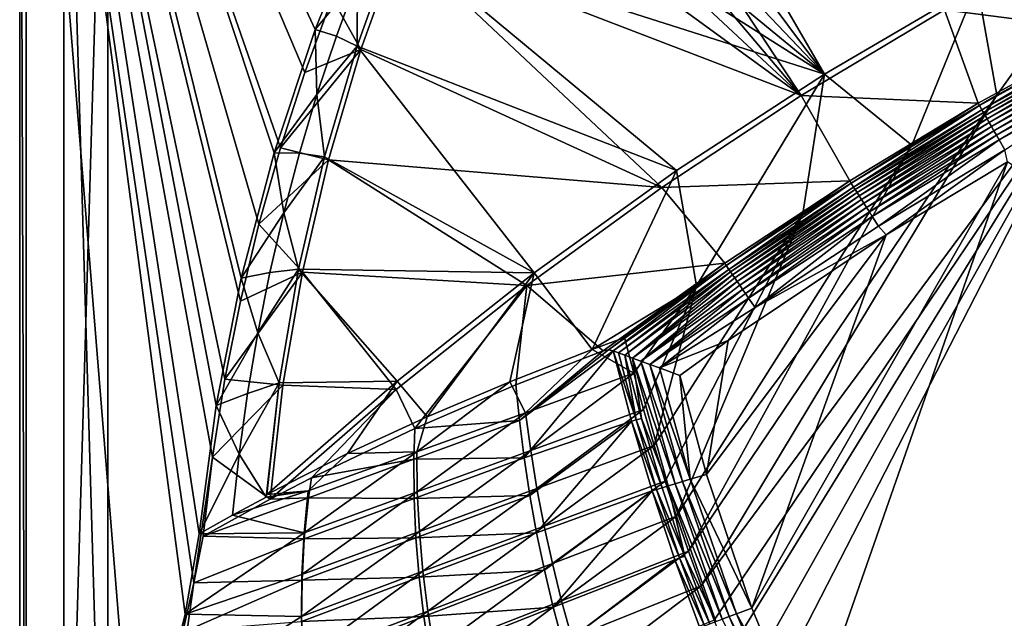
# Model space of a CAD drawing. Header units: metres. Extents: x 0 to 1651, y -1070 to 0.
# Tile 15 of 32: x 0 to 448, y -554 to -282. Entities that reach past the tile are written whole.
import ezdxf

# ---------------------------------------------------------------- set-up
doc = ezdxf.new("R2010")
doc.units = ezdxf.units.M

msp = doc.modelspace()

# ---------------------------------------------------------------- linework, layer by layer
at = {"layer": 'None'}
for points in [[(0, -850), (53.12458, -654.122498), (0, 0)], [(53.12458, -654.122498), (79.13913, -537.831116), (0, 0)], [(0, 0), (79.13913, -537.831116), (87.629234, -480.67038)], [(87.629234, -480.67038), (93.292267, -445.053253), (0, 0)], [(93.292267, -445.053253), (100.331985, -409.682465), (0, 0)], [(0, 0), (100.331985, -409.682465), (108.737801, -374.611206)], [(108.737801, -374.611206), (118.497063, -339.892242), (0, 0)], [(118.497063, -339.892242), (129.595108, -305.577759), (0, 0)], [(0, 0), (129.595108, -305.577759), (142.015244, -271.71936)], [(0, 0), (0, 0, -45), (0, -850)], [(0, 0, -45), (0, -850, -45), (0, -850)], [(3, -3, -45), (3, -848.547241, -45), (0, 0, -45)], [(3, -848.547241, -45), (0, -850, -45), (0, 0, -45)], [(89.258583, -457.047028, -3), (81.558594, -515.527832, -3), (3, -3, -3)], [(81.558594, -515.527832, -3), (75.179558, -551.954224, -3), (3, -3, -3)], [(3, -3, -3), (75.179558, -551.954224, -3), (3, -848.547241, -3)], [(156.359268, -231.46315, -3), (134.258759, -286.151947, -3), (3, -3, -3)], [(134.258759, -286.151947, -3), (115.661369, -342.128998, -3), (3, -3, -3)], [(3, -3, -3), (115.661369, -342.128998, -3), (100.641319, -399.170166, -3)], [(100.641319, -399.170166, -3), (89.258583, -457.047028, -3), (3, -3, -3)], [(3, -848.547241, -3), (3, -848.547241, -45), (3, -3, -3)], [(3, -848.547241, -45), (3, -3, -45), (3, -3, -3)], [(365.747498, -306.445068, -62.999996), (234.341095, -130.40509, -63), (253.369644, -112.37645, -63)], [(365.747498, -306.445068, -62.999996), (253.369644, -112.37645, -63), (435.240631, -265.682251, -62.999996)], [(217.56218, -150.544235, -63), (234.341095, -130.40509, -63), (365.747498, -306.445068, -62.999996)], [(234.422501, -133.640961, -60), (217.973877, -153.848602, -60), (355.208771, -316.096222, -60)], [(420.308136, -277.076508, -60), (234.422501, -133.640961, -60), (355.208771, -316.096222, -60)], [(203.265121, -172.514938, -63), (217.56218, -150.544235, -63), (365.747498, -306.445068, -62.999996)], [(355.208771, -316.096222, -60), (217.973877, -153.848602, -60), (204.33606, -175.307526, -60)], [(365.747498, -306.445068, -62.999996), (191.522324, -195.956284, -63), (203.265121, -172.514938, -63)], [(355.208771, -316.096222, -60), (204.33606, -175.307526, -60), (193.115814, -198.0112, -60)], [(171.008301, -244.226837, -63), (191.522324, -195.956284, -63), (365.747498, -306.445068, -62.999996)], [(172.720093, -245.968185, -60), (355.208771, -316.096222, -60), (193.115814, -198.0112, -60)], [(506.803345, -228.092514, -62.999996), (444.100098, -316.000854, -406), (435.240631, -265.682251, -62.999996)], [(506.803345, -228.092514, -62.999996), (495.653809, -287.867249, -406), (444.100098, -316.000854, -406)], [(134.258759, -286.151947, -3), (156.359268, -231.46315, -3), (153.546768, -262.851227, -32.402039)], [(155.082611, -295.183868, -60), (172.720093, -245.968185, -60), (142.015244, -271.71936)], [(153.33049, -293.606659, -63), (171.008301, -244.226837, -63), (298.524719, -350.212921, -62.999996)], [(171.008301, -244.226837, -63), (153.33049, -293.606659, -63), (153.546768, -262.851227, -32.402039)], [(155.082611, -295.183868, -60), (291.89328, -357.948517, -60), (172.720093, -245.968185, -60)], [(298.524719, -350.212921, -62.999996), (171.008301, -244.226837, -63), (365.747498, -306.445068, -62.999996)], [(291.89328, -357.948517, -60), (355.208771, -316.096222, -60), (172.720093, -245.968185, -60)], [(420.308136, -277.076508, -60), (495.401184, -286.846497, -377.175201), (556.427002, -256.494446, -377.175201)], [(153.546768, -262.851227, -32.402039), (143.930954, -289.08432, -32.440041), (134.258759, -286.151947, -3)], [(153.33049, -293.606659, -63), (143.930954, -289.08432, -32.440041), (153.546768, -262.851227, -32.402039)], [(435.240631, -265.682251, -62.999996), (405.507202, -338.635468, -406), (365.747498, -306.445068, -62.999996)], [(444.100098, -316.000854, -406), (405.507202, -338.635468, -406), (435.240631, -265.682251, -62.999996)], [(129.595108, -305.577759), (155.082611, -295.183868, -60), (142.015244, -271.71936)], [(420.308136, -277.076508, -60), (355.208771, -316.096222, -60), (435.659668, -319.654297, -377.175201)], [(495.401184, -286.846497, -377.175201), (420.308136, -277.076508, -60), (435.659668, -319.654297, -377.175201)], [(134.258759, -286.151947, -3), (135.127777, -315.609131, -32.478725), (115.661369, -342.128998, -3)], [(143.930954, -289.08432, -32.440041), (135.127777, -315.609131, -32.478725), (134.258759, -286.151947, -3)], [(143.930954, -289.08432, -32.440041), (153.33049, -293.606659, -63), (135.127777, -315.609131, -32.478725)], [(315.602234, -554.773071, -406), (309.661865, -539.102539, -406), (495.653809, -287.867249, -406)], [(495.653809, -287.867249, -406), (309.661865, -539.102539, -406), (444.100098, -316.000854, -406)], [(321.796661, -570.361023, -406), (315.602234, -554.773071, -406), (495.653809, -287.867249, -406)], [(495.653809, -287.867249, -406), (328.244324, -585.862122, -406), (321.796661, -570.361023, -406)], [(334.922852, -601.223877, -406), (328.244324, -585.862122, -406), (495.653809, -287.867249, -406)], [(1181.447754, -619.426575, -406), (334.922852, -601.223877, -406), (495.653809, -287.867249, -406)], [(495.401184, -286.846497, -377.175201), (435.659668, -319.654297, -377.175201), (436.24707, -320.725464, -382.385681)], [(495.965149, -287.924866, -382.385681), (495.401184, -286.846497, -377.175201), (436.24707, -320.725464, -382.385681)], [(436.24707, -320.725464, -382.385681), (437.308411, -322.568237, -387.314758), (495.965149, -287.924866, -382.385681)], [(437.308411, -322.568237, -387.314758), (496.950684, -289.809296, -387.314758), (495.965149, -287.924866, -382.385681)], [(437.308411, -322.568237, -387.314758), (437.999786, -323.768677, -389.61441), (496.950684, -289.809296, -387.314758)], [(437.999786, -323.768677, -389.61441), (497.592682, -291.036865, -389.61441), (496.950684, -289.809296, -387.314758)], [(140.3125, -345.417175, -60), (155.082611, -295.183868, -60), (118.497063, -339.892242)], [(155.082611, -295.183868, -60), (129.595108, -305.577759), (118.497063, -339.892242)], [(153.33049, -293.606659, -63), (138.548691, -343.929321, -63), (135.127777, -315.609131, -32.478725)], [(138.548691, -343.929321, -63), (153.33049, -293.606659, -63), (233.759018, -396.798767, -62.999996)], [(291.89328, -357.948517, -60), (155.082611, -295.183868, -60), (140.3125, -345.417175, -60)], [(233.759018, -396.798767, -62.999996), (153.33049, -293.606659, -63), (298.524719, -350.212921, -62.999996)], [(437.999786, -323.768677, -389.61441), (438.79068, -325.141846, -391.779236), (497.592682, -291.036865, -389.61441)], [(438.79068, -325.141846, -391.779236), (498.327087, -292.441071, -391.779236), (497.592682, -291.036865, -389.61441)], [(438.79068, -325.141846, -391.779236), (439.674255, -326.675964, -393.793457), (498.327087, -292.441071, -391.779236)], [(439.674255, -326.675964, -393.793457), (499.147522, -294.009857, -393.793457), (498.327087, -292.441071, -391.779236)], [(499.147522, -294.009857, -393.793457), (439.674255, -326.675964, -393.793457), (440.643677, -328.359161, -395.641296)], [(500.047699, -295.731079, -395.641296), (499.147522, -294.009857, -393.793457), (440.643677, -328.359161, -395.641296)], [(500.047699, -295.731079, -395.641296), (440.643677, -328.359161, -395.641296), (441.691864, -330.179047, -397.307617)], [(501.020996, -297.592102, -397.307617), (500.047699, -295.731079, -395.641296), (441.691864, -330.179047, -397.307617)], [(441.691864, -330.179047, -397.307617), (442.810303, -332.121002, -398.780426), (501.020996, -297.592102, -397.307617)], [(442.810303, -332.121002, -398.780426), (502.05957, -299.577942, -398.780426), (501.020996, -297.592102, -397.307617)], [(442.810303, -332.121002, -398.780426), (443.990326, -334.1698, -400.048401), (502.05957, -299.577942, -398.780426)], [(443.990326, -334.1698, -400.048401), (503.155273, -301.673035, -400.048401), (502.05957, -299.577942, -398.780426)], [(503.155273, -301.673035, -400.048401), (443.990326, -334.1698, -400.048401), (445.223083, -336.310211, -401.100159)], [(445.223083, -336.310211, -401.100159), (504.299988, -303.861816, -401.100159), (503.155273, -301.673035, -400.048401)], [(447.806885, -340.796387, -402.52005), (504.299988, -303.861816, -401.100159), (445.223083, -336.310211, -401.100159)], [(307.57663, -402.615631, -406), (298.524719, -350.212921, -62.999996), (365.747498, -306.445068, -62.999996)], [(365.747498, -306.445068, -62.999996), (355.983276, -369.770508, -406), (307.57663, -402.615631, -406)], [(405.507202, -338.635468, -406), (355.983276, -369.770508, -406), (365.747498, -306.445068, -62.999996)], [(135.127777, -315.609131, -32.478725), (127.151176, -342.398682, -32.518715), (115.661369, -342.128998, -3)], [(135.127777, -315.609131, -32.478725), (138.548691, -343.929321, -63), (127.151176, -342.398682, -32.518715)], [(355.208771, -316.096222, -60), (291.89328, -357.948517, -60), (377.30127, -354.863586, -377.175201)], [(309.661865, -539.102539, -406), (303.976257, -523.353577, -406), (444.100098, -316.000854, -406)], [(444.100098, -316.000854, -406), (303.976257, -523.353577, -406), (405.507202, -338.635468, -406)], [(435.659668, -319.654297, -377.175201), (355.208771, -316.096222, -60), (377.30127, -354.863586, -377.175201)], [(435.659668, -319.654297, -377.175201), (377.30127, -354.863586, -377.175201), (377.914093, -355.923676, -382.385681)], [(436.24707, -320.725464, -382.385681), (435.659668, -319.654297, -377.175201), (377.914093, -355.923676, -382.385681)], [(377.914093, -355.923676, -382.385681), (379.049469, -357.721771, -387.314758), (436.24707, -320.725464, -382.385681)], [(379.049469, -357.721771, -387.314758), (437.308411, -322.568237, -387.314758), (436.24707, -320.725464, -382.385681)], [(379.049469, -357.721771, -387.314758), (379.789124, -358.893097, -389.61441), (437.308411, -322.568237, -387.314758)], [(379.789124, -358.893097, -389.61441), (437.999786, -323.768677, -389.61441), (437.308411, -322.568237, -387.314758)], [(379.789124, -358.893097, -389.61441), (380.635193, -360.232971, -391.779236), (437.999786, -323.768677, -389.61441)], [(380.635193, -360.232971, -391.779236), (438.79068, -325.141846, -391.779236), (437.999786, -323.768677, -389.61441)], [(380.635193, -360.232971, -391.779236), (381.580414, -361.729889, -393.793457), (438.79068, -325.141846, -391.779236)], [(381.580414, -361.729889, -393.793457), (439.674255, -326.675964, -393.793457), (438.79068, -325.141846, -391.779236)], [(439.674255, -326.675964, -393.793457), (381.580414, -361.729889, -393.793457), (382.617493, -363.372253, -395.641296)], [(440.643677, -328.359161, -395.641296), (439.674255, -326.675964, -393.793457), (382.617493, -363.372253, -395.641296)], [(440.643677, -328.359161, -395.641296), (382.617493, -363.372253, -395.641296), (383.7388, -365.14801, -397.307617)], [(441.691864, -330.179047, -397.307617), (440.643677, -328.359161, -395.641296), (383.7388, -365.14801, -397.307617)], [(383.7388, -365.14801, -397.307617), (384.935303, -367.042877, -398.780426), (441.691864, -330.179047, -397.307617)], [(384.935303, -367.042877, -398.780426), (442.810303, -332.121002, -398.780426), (441.691864, -330.179047, -397.307617)], [(384.935303, -367.042877, -398.780426), (386.197632, -369.041992, -400.048401), (442.810303, -332.121002, -398.780426)], [(386.197632, -369.041992, -400.048401), (443.990326, -334.1698, -400.048401), (442.810303, -332.121002, -398.780426)], [(386.197632, -369.041992, -400.048401), (387.516418, -371.130493, -401.100159), (443.990326, -334.1698, -400.048401)], [(443.990326, -334.1698, -400.048401), (387.516418, -371.130493, -401.100159), (445.223083, -336.310211, -401.100159)], [(140.3125, -345.417175, -60), (118.497063, -339.892242), (108.737801, -374.611206)], [(303.976257, -523.353577, -406), (298.536896, -507.503082, -406), (405.507202, -338.635468, -406)], [(405.507202, -338.635468, -406), (298.536896, -507.503082, -406), (355.983276, -369.770508, -406)], [(445.223083, -336.310211, -401.100159), (387.516418, -371.130493, -401.100159), (390.280518, -375.507904, -402.52005)], [(390.280518, -375.507904, -402.52005), (447.806885, -340.796387, -402.52005), (445.223083, -336.310211, -401.100159)], [(120.002922, -369.421112, -32.559086), (100.641319, -399.170166, -3), (115.661369, -342.128998, -3)], [(115.661369, -342.128998, -3), (127.151176, -342.398682, -32.518715), (120.002922, -369.421112, -32.559086)], [(127.151176, -342.398682, -32.518715), (138.548691, -343.929321, -63), (120.002922, -369.421112, -32.559086)], [(120.002922, -369.421112, -32.559086), (138.548691, -343.929321, -63), (126.712944, -395.025177, -62.999996)], [(126.712944, -395.025177, -62.999996), (138.548691, -343.929321, -63), (233.759018, -396.798767, -62.999996)], [(447.806885, -340.796387, -402.52005), (390.280518, -375.507904, -402.52005), (393.895142, -379.520782, -403)], [(448.937836, -346.290924, -403), (447.806885, -340.796387, -402.52005), (393.895142, -379.520782, -403)], [(128.490448, -396.415161, -59.999996), (140.3125, -345.417175, -60), (108.737801, -374.611206)], [(230.484879, -402.551971, -60), (140.3125, -345.417175, -60), (128.490448, -396.415161, -59.999996)], [(230.484879, -402.551971, -60), (291.89328, -357.948517, -60), (140.3125, -345.417175, -60)], [(393.895142, -379.520782, -403), (332.77298, -549.239502, -403), (448.937836, -346.290924, -403)], [(332.77298, -549.239502, -403), (357.478821, -608.434082, -403), (448.937836, -346.290924, -403)], [(448.937836, -346.290924, -403), (357.478821, -608.434082, -403), (976.156128, -708.609314, -403)], [(298.524719, -350.212921, -62.999996), (260.122711, -431.70108, -374.229431), (233.759018, -396.798767, -62.999996)], [(260.122711, -431.70108, -374.229431), (298.524719, -350.212921, -62.999996), (307.57663, -402.615631, -406)], [(291.89328, -357.948517, -60), (230.484879, -402.551971, -60), (320.422455, -392.416199, -377.175201)], [(377.30127, -354.863586, -377.175201), (291.89328, -357.948517, -60), (320.422455, -392.416199, -377.175201)], [(377.30127, -354.863586, -377.175201), (320.422455, -392.416199, -377.175201), (321.077454, -393.44696, -382.385681)], [(377.914093, -355.923676, -382.385681), (377.30127, -354.863586, -377.175201), (321.077454, -393.44696, -382.385681)], [(321.077454, -393.44696, -382.385681), (322.285004, -395.197418, -387.314758), (377.914093, -355.923676, -382.385681)], [(322.285004, -395.197418, -387.314758), (379.049469, -357.721771, -387.314758), (377.914093, -355.923676, -382.385681)], [(322.285004, -395.197418, -387.314758), (323.071655, -396.337708, -389.61441), (379.049469, -357.721771, -387.314758)], [(323.071655, -396.337708, -389.61441), (379.789124, -358.893097, -389.61441), (379.049469, -357.721771, -387.314758)], [(323.071655, -396.337708, -389.61441), (323.971497, -397.64209, -391.779236), (379.789124, -358.893097, -389.61441)], [(323.971497, -397.64209, -391.779236), (380.635193, -360.232971, -391.779236), (379.789124, -358.893097, -389.61441)], [(323.971497, -397.64209, -391.779236), (324.976776, -399.099335, -393.793457), (380.635193, -360.232971, -391.779236)], [(324.976776, -399.099335, -393.793457), (381.580414, -361.729889, -393.793457), (380.635193, -360.232971, -391.779236)], [(381.580414, -361.729889, -393.793457), (324.976776, -399.099335, -393.793457), (326.079773, -400.698212, -395.641296)], [(382.617493, -363.372253, -395.641296), (381.580414, -361.729889, -393.793457), (326.079773, -400.698212, -395.641296)], [(382.617493, -363.372253, -395.641296), (326.079773, -400.698212, -395.641296), (327.272339, -402.42691, -397.307617)], [(383.7388, -365.14801, -397.307617), (382.617493, -363.372253, -395.641296), (327.272339, -402.42691, -397.307617)], [(327.272339, -402.42691, -397.307617), (328.544891, -404.271576, -398.780426), (383.7388, -365.14801, -397.307617)], [(328.544891, -404.271576, -398.780426), (384.935303, -367.042877, -398.780426), (383.7388, -365.14801, -397.307617)], [(113.684761, -396.644562, -32.598923), (100.641319, -399.170166, -3), (120.002922, -369.421112, -32.559086)], [(126.712944, -395.025177, -62.999996), (113.684761, -396.644562, -32.598923), (120.002922, -369.421112, -32.559086)], [(355.983276, -369.770508, -406), (293.318024, -491.467499, -406), (288.360138, -475.365112, -406)], [(355.983276, -369.770508, -406), (288.360138, -475.365112, -406), (307.57663, -402.615631, -406)], [(298.536896, -507.503082, -406), (293.318024, -491.467499, -406), (355.983276, -369.770508, -406)], [(328.544891, -404.271576, -398.780426), (329.887451, -406.217712, -400.048401), (384.935303, -367.042877, -398.780426)], [(329.887451, -406.217712, -400.048401), (386.197632, -369.041992, -400.048401), (384.935303, -367.042877, -398.780426)], [(331.29007, -408.250916, -401.100159), (386.197632, -369.041992, -400.048401), (329.887451, -406.217712, -400.048401)], [(387.516418, -371.130493, -401.100159), (386.197632, -369.041992, -400.048401), (331.29007, -408.250916, -401.100159)], [(334.229828, -412.512329, -402.52005), (387.516418, -371.130493, -401.100159), (331.29007, -408.250916, -401.100159)], [(390.280518, -375.507904, -402.52005), (387.516418, -371.130493, -401.100159), (334.229828, -412.512329, -402.52005)], [(128.490448, -396.415161, -59.999996), (108.737801, -374.611206), (100.331985, -409.682465)], [(393.895142, -379.520782, -403), (390.280518, -375.507904, -402.52005), (334.229828, -412.512329, -402.52005)], [(321.9505, -427.581909, -403), (312.221069, -488.477234, -403), (393.895142, -379.520782, -403)], [(312.221069, -488.477234, -403), (332.77298, -549.239502, -403), (393.895142, -379.520782, -403)], [(334.229828, -412.512329, -402.52005), (321.9505, -427.581909, -403), (393.895142, -379.520782, -403)], [(320.422455, -392.416199, -377.175201), (230.484879, -402.551971, -60), (265.126373, -432.243134, -377.175201)], [(320.422455, -392.416199, -377.175201), (265.126373, -432.243134, -377.175201), (267.678925, -431.845551, -382.386292)], [(321.077454, -393.44696, -382.385681), (320.422455, -392.416199, -377.175201), (267.678925, -431.845551, -382.386292)], [(267.678925, -431.845551, -382.386292), (269.80542, -432.300568, -386.370544), (321.077454, -393.44696, -382.385681)], [(269.80542, -432.300568, -386.370544), (322.285004, -395.197418, -387.314758), (321.077454, -393.44696, -382.385681)], [(119.667244, -447.917389, -59.999996), (128.490448, -396.415161, -59.999996), (93.292267, -445.053253)], [(93.292267, -445.053253), (128.490448, -396.415161, -59.999996), (100.331985, -409.682465)], [(108.199257, -424.03949, -32.637547), (100.641319, -399.170166, -3), (113.684761, -396.644562, -32.598923)], [(117.86338, -446.721893, -62.999996), (108.199257, -424.03949, -32.637547), (126.712944, -395.025177, -62.999996)], [(108.199257, -424.03949, -32.637547), (113.684761, -396.644562, -32.598923), (126.712944, -395.025177, -62.999996)], [(117.86338, -446.721893, -62.999996), (126.712944, -395.025177, -62.999996), (171.617645, -446.000793, -62.999996)], [(171.102966, -449.819885, -59.999996), (128.490448, -396.415161, -59.999996), (119.667244, -447.917389, -59.999996)], [(126.712944, -395.025177, -62.999996), (233.759018, -396.798767, -62.999996), (171.617645, -446.000793, -62.999996)], [(171.102966, -449.819885, -59.999996), (230.484879, -402.551971, -60), (128.490448, -396.415161, -59.999996)], [(233.759018, -396.798767, -62.999996), (185.227051, -462.281189, -213.984192), (171.617645, -446.000793, -62.999996)], [(233.759018, -396.798767, -62.999996), (222.728241, -446.353333, -293.959869), (185.227051, -462.281189, -213.984192)], [(260.122711, -431.70108, -374.229431), (222.728241, -446.353333, -293.959869), (233.759018, -396.798767, -62.999996)], [(269.80542, -432.300568, -386.370544), (272.182953, -433.179352, -389.986572), (322.285004, -395.197418, -387.314758)], [(272.182953, -433.179352, -389.986572), (323.071655, -396.337708, -389.61441), (322.285004, -395.197418, -387.314758)], [(272.182953, -433.179352, -389.986572), (275.107849, -434.260071, -393.274078), (323.071655, -396.337708, -389.61441)], [(275.107849, -434.260071, -393.274078), (323.971497, -397.64209, -391.779236), (323.071655, -396.337708, -389.61441)], [(275.107849, -434.260071, -393.274078), (278.541199, -435.526855, -396.177673), (323.971497, -397.64209, -391.779236)], [(278.541199, -435.526855, -396.177673), (324.976776, -399.099335, -393.793457), (323.971497, -397.64209, -391.779236)], [(89.258583, -457.047028, -3), (100.641319, -399.170166, -3), (108.199257, -424.03949, -32.637547)], [(230.484879, -402.551971, -60), (171.102966, -449.819885, -59.999996), (179.547363, -467.508392, -195.089035)], [(225.539581, -447.754761, -292.624939), (230.484879, -402.551971, -60), (179.547363, -467.508392, -195.089035)], [(230.484879, -402.551971, -60), (225.539581, -447.754761, -292.624939), (265.126373, -432.243134, -377.175201)], [(274.931946, -426.20047, -406), (260.122711, -431.70108, -374.229431), (307.57663, -402.615631, -406)], [(279.082977, -442.425995, -406), (274.931946, -426.20047, -406), (307.57663, -402.615631, -406)], [(324.976776, -399.099335, -393.793457), (278.541199, -435.526855, -396.177673), (326.079773, -400.698212, -395.641296)], [(278.541199, -435.526855, -396.177673), (282.336426, -436.924713, -398.587219), (326.079773, -400.698212, -395.641296)], [(307.57663, -402.615631, -406), (283.583557, -458.916077, -406), (279.082977, -442.425995, -406)], [(326.079773, -400.698212, -395.641296), (282.336426, -436.924713, -398.587219), (327.272339, -402.42691, -397.307617)], [(282.336426, -436.924713, -398.587219), (328.544891, -404.271576, -398.780426), (327.272339, -402.42691, -397.307617)], [(288.360138, -475.365112, -406), (283.583557, -458.916077, -406), (307.57663, -402.615631, -406)], [(282.336426, -436.924713, -398.587219), (286.454437, -438.438782, -400.498413), (328.544891, -404.271576, -398.780426)], [(286.454437, -438.438782, -400.498413), (329.887451, -406.217712, -400.048401), (328.544891, -404.271576, -398.780426)], [(329.887451, -406.217712, -400.048401), (286.454437, -438.438782, -400.498413), (331.29007, -408.250916, -401.100159)], [(286.454437, -438.438782, -400.498413), (290.836792, -440.046906, -401.886322), (331.29007, -408.250916, -401.100159)], [(331.29007, -408.250916, -401.100159), (290.836792, -440.046906, -401.886322), (334.229828, -412.512329, -402.52005)], [(290.836792, -440.046906, -401.886322), (321.9505, -427.581909, -403), (334.229828, -412.512329, -402.52005)], [(103.552246, -451.586273, -32.67522), (89.258583, -457.047028, -3), (108.199257, -424.03949, -32.637547)], [(103.552246, -451.586273, -32.67522), (108.199257, -424.03949, -32.637547), (117.86338, -446.721893, -62.999996)], [(279.082977, -442.425995, -406), (260.122711, -431.70108, -374.229431), (274.931946, -426.20047, -406)], [(290.836792, -440.046906, -401.886322), (299.970795, -443.38797, -403), (321.9505, -427.581909, -403)], [(321.9505, -427.581909, -403), (299.970795, -443.38797, -403), (312.221069, -488.477234, -403)], [(222.728241, -446.353333, -293.959869), (260.122711, -431.70108, -374.229431), (229.871582, -460.397552, -305.413513)], [(227.116669, -463.87735, -292.612457), (265.126373, -432.243134, -377.175201), (225.539581, -447.754761, -292.624939)], [(269.80542, -432.300568, -386.370544), (267.678925, -431.845551, -382.386292), (227.116669, -463.87735, -292.612457)], [(267.678925, -431.845551, -382.386292), (265.126373, -432.243134, -377.175201), (227.116669, -463.87735, -292.612457)], [(269.80542, -432.300568, -386.370544), (227.116669, -463.87735, -292.612457), (229.244461, -480.925476, -292.612457)], [(278.076294, -464.275696, -387.351746), (269.80542, -432.300568, -386.370544), (229.244461, -480.925476, -292.612457)], [(229.871582, -460.397552, -305.413513), (260.122711, -431.70108, -374.229431), (279.082977, -442.425995, -406)], [(278.076294, -464.275696, -387.351746), (280.146149, -463.687927, -390.737976), (269.80542, -432.300568, -386.370544)], [(280.146149, -463.687927, -390.737976), (272.182953, -433.179352, -389.986572), (269.80542, -432.300568, -386.370544)], [(275.107849, -434.260071, -393.274078), (272.182953, -433.179352, -389.986572), (280.146149, -463.687927, -390.737976)], [(280.146149, -463.687927, -390.737976), (282.650696, -463.033203, -393.814545), (275.107849, -434.260071, -393.274078)], [(282.650696, -463.033203, -393.814545), (278.541199, -435.526855, -396.177673), (275.107849, -434.260071, -393.274078)], [(294.78952, -493.648407, -396.862), (297.90451, -492.715118, -399.020782), (278.541199, -435.526855, -396.177673)], [(297.90451, -492.715118, -399.020782), (282.336426, -436.924713, -398.587219), (278.541199, -435.526855, -396.177673)], [(294.78952, -493.648407, -396.862), (278.541199, -435.526855, -396.177673), (282.650696, -463.033203, -393.814545)], [(297.90451, -492.715118, -399.020782), (301.261749, -491.709198, -400.7388), (282.336426, -436.924713, -398.587219)], [(301.261749, -491.709198, -400.7388), (286.454437, -438.438782, -400.498413), (282.336426, -436.924713, -398.587219)], [(301.261749, -491.709198, -400.7388), (304.806061, -490.647247, -401.988129), (286.454437, -438.438782, -400.498413)], [(304.806061, -490.647247, -401.988129), (290.836792, -440.046906, -401.886322), (286.454437, -438.438782, -400.498413)], [(232.257278, -477.63266, -305.465759), (229.871582, -460.397552, -305.413513), (279.082977, -442.425995, -406)], [(232.257278, -477.63266, -305.465759), (279.082977, -442.425995, -406), (283.583557, -458.916077, -406)], [(299.970795, -443.38797, -403), (290.836792, -440.046906, -401.886322), (304.806061, -490.647247, -401.988129)], [(87.629234, -480.67038), (119.667244, -447.917389, -59.999996), (93.292267, -445.053253)], [(117.86338, -446.721893, -62.999996), (112.030067, -498.845306, -62.999996), (99.749794, -479.265137, -32.712341)], [(99.749794, -479.265137, -32.712341), (103.552246, -451.586273, -32.67522), (117.86338, -446.721893, -62.999996)], [(112.030067, -498.845306, -62.999996), (117.86338, -446.721893, -62.999996), (112.255539, -497.597076, -62.999996)], [(171.617645, -446.000793, -62.999996), (149.058655, -479.001831, -138.118729), (112.255539, -497.597076, -62.999996)], [(117.86338, -446.721893, -62.999996), (171.617645, -446.000793, -62.999996), (112.255539, -497.597076, -62.999996)], [(185.227051, -462.281189, -213.984192), (149.058655, -479.001831, -138.118729), (171.617645, -446.000793, -62.999996)], [(185.227051, -462.281189, -213.984192), (222.728241, -446.353333, -293.959869), (180.464828, -478.198944, -204.457047)], [(180.464828, -478.198944, -204.457047), (222.728241, -446.353333, -293.959869), (229.871582, -460.397552, -305.413513)], [(304.806061, -490.647247, -401.988129), (312.221069, -488.477234, -403), (299.970795, -443.38797, -403)], [(113.863106, -499.660248, -59.999996), (119.667244, -447.917389, -59.999996), (87.629234, -480.67038)], [(89.258583, -457.047028, -3), (103.552246, -451.586273, -32.67522), (99.749794, -479.265137, -32.712341)], [(113.863106, -499.660248, -59.999996), (171.102966, -449.819885, -59.999996), (119.667244, -447.917389, -59.999996)], [(171.102966, -449.819885, -59.999996), (113.863106, -499.660248, -59.999996), (132.564438, -489.973145, -97.73954)], [(179.547363, -467.508392, -195.089035), (171.102966, -449.819885, -59.999996), (132.564438, -489.973145, -97.73954)], [(225.539581, -447.754761, -292.624939), (179.547363, -467.508392, -195.089035), (227.116669, -463.87735, -292.612457)], [(81.558594, -515.527832, -3), (89.258583, -457.047028, -3), (99.749794, -479.265137, -32.712341)], [(180.726898, -496.310455, -204.516068), (180.464828, -478.198944, -204.457047), (229.871582, -460.397552, -305.413513)], [(180.726898, -496.310455, -204.516068), (229.871582, -460.397552, -305.413513), (232.257278, -477.63266, -305.465759)], [(235.094894, -494.812439, -305.513031), (232.257278, -477.63266, -305.465759), (283.583557, -458.916077, -406)], [(283.583557, -458.916077, -406), (288.360138, -475.365112, -406), (235.094894, -494.812439, -305.513031)], [(149.058655, -479.001831, -138.118729), (185.227051, -462.281189, -213.984192), (180.464828, -478.198944, -204.457047)], [(229.244461, -480.925476, -292.612457), (227.116669, -463.87735, -292.612457), (179.178787, -481.482605, -195.074982)], [(227.116669, -463.87735, -292.612457), (179.547363, -467.508392, -195.089035), (179.178787, -481.482605, -195.074982)], [(278.076294, -464.275696, -387.351746), (229.244461, -480.925476, -292.612457), (231.844162, -497.970459, -292.612457)], [(234.916412, -514.993286, -292.612457), (278.076294, -464.275696, -387.351746), (231.844162, -497.970459, -292.612457)], [(287.416962, -495.929626, -388.140106), (278.076294, -464.275696, -387.351746), (234.916412, -514.993286, -292.612457)], [(289.48819, -495.236786, -391.370728), (280.146149, -463.687927, -390.737976), (278.076294, -464.275696, -387.351746)], [(287.416962, -495.929626, -388.140106), (289.48819, -495.236786, -391.370728), (278.076294, -464.275696, -387.351746)], [(291.967743, -494.493866, -394.298065), (282.650696, -463.033203, -393.814545), (280.146149, -463.687927, -390.737976)], [(289.48819, -495.236786, -391.370728), (291.967743, -494.493866, -394.298065), (280.146149, -463.687927, -390.737976)], [(294.78952, -493.648407, -396.862), (282.650696, -463.033203, -393.814545), (291.967743, -494.493866, -394.298065)], [(179.178787, -481.482605, -195.074982), (179.547363, -467.508392, -195.089035), (132.564438, -489.973145, -97.73954)], [(131.092651, -495.976471, -103.487633), (180.464828, -478.198944, -204.457047), (129.225601, -514.9599, -103.555122)], [(180.464828, -478.198944, -204.457047), (180.726898, -496.310455, -204.516068), (129.225601, -514.9599, -103.555122)], [(149.058655, -479.001831, -138.118729), (180.464828, -478.198944, -204.457047), (131.092651, -495.976471, -103.487633)], [(181.642868, -514.421692, -204.569519), (180.726898, -496.310455, -204.516068), (232.257278, -477.63266, -305.465759)], [(181.642868, -514.421692, -204.569519), (232.257278, -477.63266, -305.465759), (235.094894, -494.812439, -305.513031)], [(288.360138, -475.365112, -406), (238.384216, -511.929199, -305.555206), (235.094894, -494.812439, -305.513031)], [(288.360138, -475.365112, -406), (293.318024, -491.467499, -406), (238.384216, -511.929199, -305.555206)], [(79.13913, -537.831116), (83.351395, -516.480286), (87.629234, -480.67038)], [(99.749794, -479.265137, -32.712341), (96.796074, -507.020477, -32.745308), (81.558594, -515.527832, -3)], [(83.351395, -516.480286), (113.863106, -499.660248, -59.999996), (87.629234, -480.67038)], [(112.030067, -498.845306, -62.999996), (96.796074, -507.020477, -32.745308), (99.749794, -479.265137, -32.712341)], [(112.255539, -497.597076, -62.999996), (149.058655, -479.001831, -138.118729), (131.092651, -495.976471, -103.487633)], [(179.302841, -499.342926, -195.074982), (179.178787, -481.482605, -195.074982), (131.240921, -499.08783, -97.537491)], [(179.178787, -481.482605, -195.074982), (132.564438, -489.973145, -97.73954), (131.240921, -499.08783, -97.537491)], [(229.244461, -480.925476, -292.612457), (179.178787, -481.482605, -195.074982), (179.302841, -499.342926, -195.074982)], [(231.844162, -497.970459, -292.612457), (229.244461, -480.925476, -292.612457), (179.302841, -499.342926, -195.074982)], [(131.240921, -499.08783, -97.537491), (132.564438, -489.973145, -97.73954), (113.863106, -499.660248, -59.999996)], [(293.318024, -491.467499, -406), (242.124649, -528.97406, -305.592163), (238.384216, -511.929199, -305.555206)], [(242.124649, -528.97406, -305.592163), (293.318024, -491.467499, -406), (298.536896, -507.503082, -406)], [(322.482422, -553.075134, -400.917358), (301.261749, -491.709198, -400.7388), (297.90451, -492.715118, -399.020782)], [(325.817596, -551.816589, -402.068512), (304.806061, -490.647247, -401.988129), (301.261749, -491.709198, -400.7388)], [(322.482422, -553.075134, -400.917358), (325.817596, -551.816589, -402.068512), (301.261749, -491.709198, -400.7388)], [(332.77298, -549.239502, -403), (312.221069, -488.477234, -403), (304.806061, -490.647247, -401.988129)], [(325.817596, -551.816589, -402.068512), (332.77298, -549.239502, -403), (304.806061, -490.647247, -401.988129)], [(129.225601, -514.9599, -103.555122), (96.796074, -507.020477, -32.745308), (131.092651, -495.976471, -103.487633)], [(96.796074, -507.020477, -32.745308), (112.030067, -498.845306, -62.999996), (131.092651, -495.976471, -103.487633)], [(131.092651, -495.976471, -103.487633), (112.030067, -498.845306, -62.999996), (112.255539, -497.597076, -62.999996)], [(128.215439, -534.023315, -103.616432), (180.726898, -496.310455, -204.516068), (181.642868, -514.421692, -204.569519)], [(129.225601, -514.9599, -103.555122), (180.726898, -496.310455, -204.516068), (128.215439, -534.023315, -103.616432)], [(183.215591, -532.518066, -204.617188), (181.642868, -514.421692, -204.569519), (235.094894, -494.812439, -305.513031)], [(235.094894, -494.812439, -305.513031), (238.384216, -511.929199, -305.555206), (183.215591, -532.518066, -204.617188)], [(238.461029, -531.974792, -292.612457), (287.416962, -495.929626, -388.140106), (234.916412, -514.993286, -292.612457)], [(287.416962, -495.929626, -388.140106), (238.461029, -531.974792, -292.612457), (242.47699, -548.895752, -292.612457)], [(297.790405, -527.230835, -388.75885), (287.416962, -495.929626, -388.140106), (242.47699, -548.895752, -292.612457)], [(299.854614, -526.456299, -391.866089), (289.48819, -495.236786, -391.370728), (287.416962, -495.929626, -388.140106)], [(297.790405, -527.230835, -388.75885), (299.854614, -526.456299, -391.866089), (287.416962, -495.929626, -388.140106)], [(302.30249, -525.62854, -394.675781), (291.967743, -494.493866, -394.298065), (289.48819, -495.236786, -391.370728)], [(299.854614, -526.456299, -391.866089), (302.30249, -525.62854, -394.675781), (289.48819, -495.236786, -391.370728)], [(302.30249, -525.62854, -394.675781), (294.78952, -493.648407, -396.862), (291.967743, -494.493866, -394.298065)], [(319.308899, -554.272705, -399.332062), (297.90451, -492.715118, -399.020782), (294.78952, -493.648407, -396.862)], [(316.345001, -555.391174, -397.336365), (319.308899, -554.272705, -399.332062), (294.78952, -493.648407, -396.862)], [(316.345001, -555.391174, -397.336365), (294.78952, -493.648407, -396.862), (302.30249, -525.62854, -394.675781)], [(319.308899, -554.272705, -399.332062), (322.482422, -553.075134, -400.917358), (297.90451, -492.715118, -399.020782)], [(129.361221, -517.760315, -97.537491), (131.240921, -499.08783, -97.537491), (83.351395, -516.480286)], [(83.351395, -516.480286), (131.240921, -499.08783, -97.537491), (113.863106, -499.660248, -59.999996)], [(179.302841, -499.342926, -195.074982), (131.240921, -499.08783, -97.537491), (129.361221, -517.760315, -97.537491)], [(180.086945, -517.259644, -195.074982), (179.302841, -499.342926, -195.074982), (129.361221, -517.760315, -97.537491)], [(231.844162, -497.970459, -292.612457), (179.302841, -499.342926, -195.074982), (180.086945, -517.259644, -195.074982)], [(234.916412, -514.993286, -292.612457), (231.844162, -497.970459, -292.612457), (180.086945, -517.259644, -195.074982)], [(129.225601, -514.9599, -103.555122), (81.558594, -515.527832, -3), (96.796074, -507.020477, -32.745308)], [(246.314392, -545.934448, -305.624207), (242.124649, -528.97406, -305.592163), (298.536896, -507.503082, -406)], [(298.536896, -507.503082, -406), (303.976257, -523.353577, -406), (246.314392, -545.934448, -305.624207)], [(128.067749, -553.123962, -103.671188), (181.642868, -514.421692, -204.569519), (183.215591, -532.518066, -204.617188)], [(128.067749, -553.123962, -103.671188), (128.215439, -534.023315, -103.616432), (181.642868, -514.421692, -204.569519)], [(238.384216, -511.929199, -305.555206), (185.446945, -550.583191, -204.65892), (183.215591, -532.518066, -204.617188)], [(238.384216, -511.929199, -305.555206), (242.124649, -528.97406, -305.592163), (185.446945, -550.583191, -204.65892)], [(128.215439, -534.023315, -103.616432), (75.179558, -551.954224, -3), (129.225601, -514.9599, -103.555122)], [(75.179558, -551.954224, -3), (81.558594, -515.527832, -3), (129.225601, -514.9599, -103.555122)], [(79.13913, -537.831116), (129.361221, -517.760315, -97.537491), (83.351395, -516.480286)], [(128.329742, -536.548767, -97.537491), (129.361221, -517.760315, -97.537491), (79.13913, -537.831116)], [(129.361221, -517.760315, -97.537491), (128.329742, -536.548767, -97.537491), (180.086945, -517.259644, -195.074982)], [(128.329742, -536.548767, -97.537491), (181.534012, -535.202698, -195.074982), (180.086945, -517.259644, -195.074982)], [(180.086945, -517.259644, -195.074982), (181.534012, -535.202698, -195.074982), (234.916412, -514.993286, -292.612457)], [(181.534012, -535.202698, -195.074982), (238.461029, -531.974792, -292.612457), (234.916412, -514.993286, -292.612457)], [(303.976257, -523.353577, -406), (250.951294, -562.796692, -305.651764), (246.314392, -545.934448, -305.624207)], [(303.976257, -523.353577, -406), (309.661865, -539.102539, -406), (250.951294, -562.796692, -305.651764)], [(297.790405, -527.230835, -388.75885), (242.47699, -548.895752, -292.612457), (246.962448, -565.736816, -292.612457)], [(309.168915, -558.158081, -389.226135), (297.790405, -527.230835, -388.75885), (246.962448, -565.736816, -292.612457)], [(311.223022, -557.324036, -392.240173), (299.854614, -526.456299, -391.866089), (297.790405, -527.230835, -388.75885)], [(309.168915, -558.158081, -389.226135), (311.223022, -557.324036, -392.240173), (297.790405, -527.230835, -388.75885)], [(313.635284, -556.413696, -394.960571), (302.30249, -525.62854, -394.675781), (299.854614, -526.456299, -391.866089)], [(311.223022, -557.324036, -392.240173), (313.635284, -556.413696, -394.960571), (299.854614, -526.456299, -391.866089)], [(313.635284, -556.413696, -394.960571), (316.345001, -555.391174, -397.336365), (302.30249, -525.62854, -394.675781)], [(128.78656, -572.220825, -103.719193), (128.067749, -553.123962, -103.671188), (183.215591, -532.518066, -204.617188)], [(183.215591, -532.518066, -204.617188), (185.446945, -550.583191, -204.65892), (128.78656, -572.220825, -103.719193)], [(238.461029, -531.974792, -292.612457), (181.534012, -535.202698, -195.074982), (183.645599, -553.14209, -195.074982)], [(242.47699, -548.895752, -292.612457), (238.461029, -531.974792, -292.612457), (183.645599, -553.14209, -195.074982)], [(242.124649, -528.97406, -305.592163), (188.335114, -568.593323, -204.695099), (185.446945, -550.583191, -204.65892)], [(188.335114, -568.593323, -204.695099), (242.124649, -528.97406, -305.592163), (246.314392, -545.934448, -305.624207)], [(75.179558, -551.954224, -3), (128.215439, -534.023315, -103.616432), (128.067749, -553.123962, -103.671188)], [(128.151611, -555.412109, -97.537491), (128.329742, -536.548767, -97.537491), (76.171181, -559.387146)], [(76.171181, -559.387146), (128.329742, -536.548767, -97.537491), (79.13913, -537.831116)], [(183.645599, -553.14209, -195.074982), (181.534012, -535.202698, -195.074982), (128.151611, -555.412109, -97.537491)], [(181.534012, -535.202698, -195.074982), (128.329742, -536.548767, -97.537491), (128.151611, -555.412109, -97.537491)], [(79.13913, -537.831116), (53.12458, -654.122498), (76.171181, -559.387146)], [(309.661865, -539.102539, -406), (256.033234, -579.54718, -305.675232), (250.951294, -562.796692, -305.651764)], [(309.661865, -539.102539, -406), (315.602234, -554.773071, -406), (256.033234, -579.54718, -305.675232)], [(191.877411, -586.522949, -204.726181), (188.335114, -568.593323, -204.695099), (246.314392, -545.934448, -305.624207)], [(246.314392, -545.934448, -305.624207), (250.951294, -562.796692, -305.651764), (191.877411, -586.522949, -204.726181)], [(242.47699, -548.895752, -292.612457), (183.645599, -553.14209, -195.074982), (186.421982, -571.047729, -195.074982)], [(246.962448, -565.736816, -292.612457), (242.47699, -548.895752, -292.612457), (186.421982, -571.047729, -195.074982)], [(357.478821, -608.434082, -403), (332.77298, -549.239502, -403), (325.817596, -551.816589, -402.068512)], [(75.179558, -551.954224, -3), (72.377548, -588.828552, -3), (3, -848.547241, -3)], [(72.377548, -588.828552, -3), (75.179558, -551.954224, -3), (128.067749, -553.123962, -103.671188)], [(72.377548, -588.828552, -3), (128.067749, -553.123962, -103.671188), (128.78656, -572.220825, -103.719193)], [(183.645599, -553.14209, -195.074982), (128.151611, -555.412109, -97.537491), (128.830154, -574.309448, -97.537491)], [(185.446945, -550.583191, -204.65892), (130.370041, -591.279907, -103.760826), (128.78656, -572.220825, -103.719193)], [(186.421982, -571.047729, -195.074982), (183.645599, -553.14209, -195.074982), (128.830154, -574.309448, -97.537491)], [(185.446945, -550.583191, -204.65892), (188.335114, -568.593323, -204.695099), (130.370041, -591.279907, -103.760826)], [(347.705505, -612.940552, -401.003571), (322.482422, -553.075134, -400.917358), (319.308899, -554.272705, -399.332062)], [(350.884552, -611.483276, -402.10733), (325.817596, -551.816589, -402.068512), (322.482422, -553.075134, -400.917358)], [(347.705505, -612.940552, -401.003571), (350.884552, -611.483276, -402.10733), (322.482422, -553.075134, -400.917358)], [(350.884552, -611.483276, -402.10733), (357.478821, -608.434082, -403), (325.817596, -551.816589, -402.068512)]]:
    msp.add_3dface(points, dxfattribs=at)
at = {"layer": 'None0'}
for points in [[(40.000202, -80.000092, -410), (20.000202, -80.000092, -410), (40.000202, -758.689636, -410)], [(20.000202, -80.000092, -410), (20.000202, -758.689636, -410), (40.000202, -758.689636, -410)], [(20.000202, -80.000092, -430), (20.000202, -758.689636, -430), (20.000202, -80.000092, -410)], [(20.000202, -758.689636, -430), (20.000202, -758.689636, -410), (20.000202, -80.000092, -410)], [(40.000202, -758.689636, -430), (20.000202, -758.689636, -430), (40.000202, -80.000092, -430)], [(20.000202, -758.689636, -430), (20.000202, -80.000092, -430), (40.000202, -80.000092, -430)], [(40.000202, -758.689636, -410), (40.000202, -758.689636, -430), (40.000202, -80.000092, -410)], [(40.000202, -758.689636, -430), (40.000202, -80.000092, -430), (40.000202, -80.000092, -410)]]:
    msp.add_3dface(points, dxfattribs=at)

doc.saveas('drawing.dxf')
